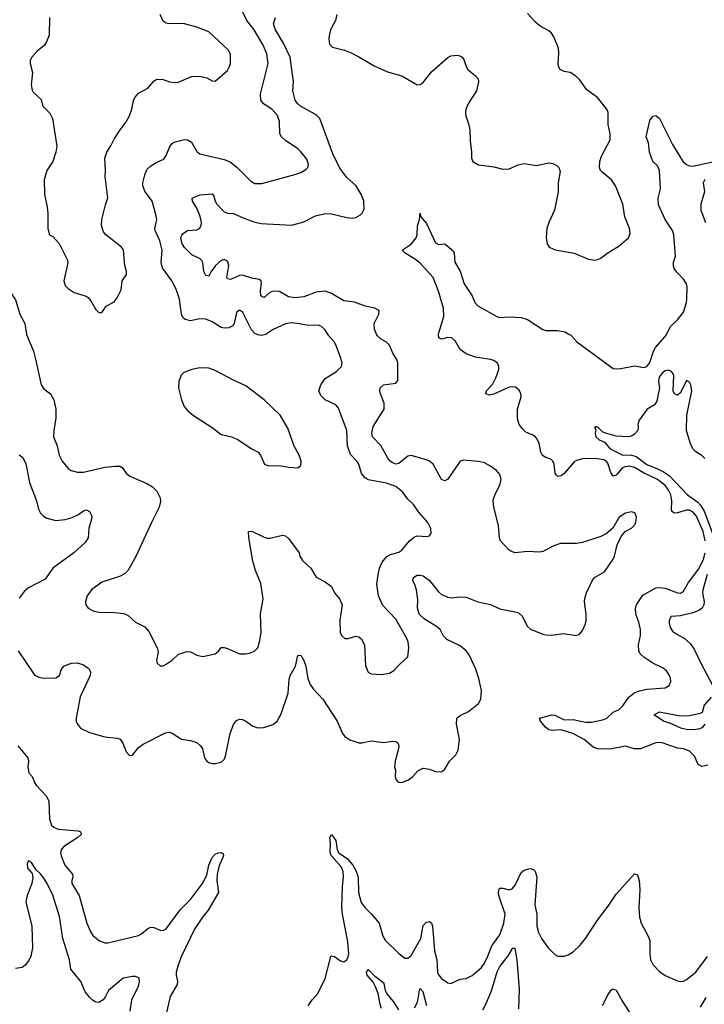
# Model space of a CAD drawing. Header units: inches. Extents: x 1694797 to 1849917, y 907313 to 1017959.
# Tile 233 of 256: x 1782953 to 1787426, y 945620 to 952056. Entities that reach past the tile are written whole.
import ezdxf

# ---------------------------------------------------------------- set-up
doc = ezdxf.new("R2010")
doc.units = ezdxf.units.IN
doc.header["$MEASUREMENT"] = 0
doc.layers.add('B7984', color=7, linetype='Continuous')
doc.layers.add('B7985', color=7, linetype='Continuous')

msp = doc.modelspace()

# ---------------------------------------------------------------- linework, layer by layer
at = {"layer": 'B7984', "color": 5}
for points, elevation in [([(1782943.1, 947930), (1783042.6, 947782.6), (1783051.7, 947771.7), (1783077.7, 947757.7), (1783110, 947752.2), (1783190, 947754.4), (1783213, 947770), (1783225.4, 947810), (1783241.3, 947830), (1783290, 947850.2), (1783330, 947852.9), (1783370, 947838), (1783399.2, 947819.2), (1783409, 947809), (1783416, 947790), (1783412.8, 947770), (1783348.8, 947630), (1783321.5, 947490), (1783322.8, 947470), (1783330, 947450.7), (1783350, 947425.7), (1783410, 947396.9), (1783510, 947367.4), (1783590, 947360.5), (1783610, 947353.4), (1783627.1, 947327.1), (1783650, 947270.8), (1783670, 947246.8), (1783690, 947247.3), (1783730, 947298.8), (1783760.1, 947319.9), (1783905.9, 947394.1), (1783930, 947398.4), (1783950, 947392.7), (1784010, 947352.2), (1784070, 947343.8), (1784110.4, 947330.3), (1784134, 947310), (1784147.7, 947290), (1784160.7, 947230), (1784176, 947210), (1784190, 947200.7), (1784210, 947193.4), (1784230, 947193), (1784270, 947202), (1784290, 947220.7), (1784298.9, 947241.1), (1784327.6, 947390), (1784350, 947448), (1784370, 947475.3), (1784390, 947483.1), (1784410, 947480.9), (1784430, 947471.5), (1784476.9, 947436.9), (1784510, 947426.7), (1784549, 947430), (1784596.4, 947443.6), (1784612.3, 947450), (1784636.3, 947470), (1784660.6, 947519.4), (1784706.9, 947653.1), (1784714.1, 947745.9), (1784720.3, 947770), (1784755.1, 947830), (1784770, 947898.8), (1784790, 947902.8), (1784810, 947866.8), (1784823.6, 947830), (1784834.7, 947750), (1784851.4, 947710), (1784870, 947681.1), (1784933.9, 947613.9), (1785026.3, 947470), (1785062.3, 947390), (1785077.1, 947370), (1785110, 947348.7), (1785170, 947328.5), (1785190, 947328.4), (1785250, 947343.1), (1785330, 947330.2), (1785390, 947339.5), (1785410, 947338.4), (1785424, 947330), (1785430.3, 947310.3), (1785428.8, 947290), (1785407, 947210), (1785403, 947170), (1785407.7, 947150), (1785407.3, 947107.3), (1785410.9, 947090.9), (1785419.8, 947079.8), (1785431, 947071), (1785450, 947070.8), (1785490, 947085.5), (1785522.7, 947110), (1785553.8, 947146.2), (1785590, 947164), (1785630, 947156.3), (1785670, 947140.7), (1785710, 947138.8), (1785730, 947156), (1785762, 947210), (1785801.6, 947250), (1785818.2, 947281.8), (1785826.4, 947350), (1785807.1, 947450), (1785809.7, 947490.3), (1785830, 947508), (1785885.8, 947534.2), (1785950, 947586), (1785966, 947614), (1785969.7, 947670), (1785953.5, 947750), (1785934, 947810), (1785890, 947903.5), (1785870, 947929.8), (1785830, 947963.1), (1785744.3, 948004.3), (1785720.3, 948030), (1785699.8, 948070), (1785675.6, 948090), (1785596.9, 948136.9), (1785563.9, 948170), (1785551.4, 948210), (1785554.9, 948265.1), (1785544.7, 948330), (1785537.9, 948357.9), (1785522, 948390), (1785525.6, 948410), (1785550, 948424.2), (1785570, 948426), (1785590, 948420.9), (1785630, 948390.3), (1785690, 948315.6), (1785710, 948299), (1785750, 948280.8), (1785770, 948276.9), (1785830, 948284.4), (1785870, 948280.8), (1785947.3, 948250), (1786030, 948233.4), (1786090, 948205.2), (1786210, 948180.3), (1786236.9, 948156.9), (1786270.6, 948090), (1786290, 948073), (1786370, 948039.1), (1786390, 948034), (1786430, 948033.4), (1786504.5, 948044.5), (1786590, 948030.8), (1786610, 948038.8), (1786630, 948062.8), (1786650, 948106), (1786654.7, 948130), (1786654.6, 948170), (1786642.2, 948250), (1786644.9, 948275.1), (1786656.4, 948310), (1786692.3, 948387.7), (1786708.3, 948410), (1786774, 948446), (1786830, 948528.5), (1786839.8, 948550), (1786856.4, 948623.6), (1786882.2, 948677.7), (1786909.7, 948710.3), (1786950, 948733), (1786970, 948750.8), (1786978.7, 948770), (1786983.6, 948803.6), (1786972.3, 948832.3), (1786950, 948838), (1786910, 948829.6), (1786870, 948804.5), (1786827.7, 948732.3), (1786784.6, 948695.4), (1786750, 948677.6), (1786630, 948638.8), (1786590, 948632.3), (1786487.3, 948632.7), (1786442.9, 948617.1), (1786370, 948579.2), (1786350, 948575.8), (1786270, 948579), (1786190, 948570.7), (1786161.4, 948581.4), (1786148.5, 948590), (1786094.7, 948650), (1786088.6, 948670), (1786080.3, 948750), (1786050.6, 948870), (1786047.3, 948910), (1786050.8, 948930), (1786060.8, 948959.2), (1786090, 949014), (1786098.5, 949050), (1786090, 949083.7), (1786067.3, 949110), (1786030, 949138.3), (1785990, 949158.7), (1785950, 949167.7), (1785850, 949175.8), (1785830, 949169.6), (1785750, 949052.3), (1785730, 949040.9), (1785710, 949049.4), (1785654.2, 949150), (1785630.5, 949170.5), (1785610, 949178.9), (1785510, 949206.9), (1785490, 949202.6), (1785430, 949154.5), (1785410, 949151.1), (1785390, 949158.3), (1785373.6, 949170), (1785358, 949190), (1785313.5, 949273.5), (1785258, 949330), (1785253.2, 949353.2), (1785263.2, 949396.8), (1785334.6, 949510), (1785334.2, 949550), (1785310.8, 949610), (1785306.4, 949630), (1785308.3, 949650), (1785330.8, 949669.2), (1785410, 949679.5), (1785423.3, 949696.7), (1785423.5, 949810), (1785419.7, 949830), (1785390, 949877), (1785368.9, 949928.9), (1785348.9, 949948.9), (1785310, 949969.8), (1785290, 949989.7), (1785285.1, 950000)], 820), ([(1782998.5, 950000), (1782998.7, 949998.7), (1783043.1, 949890), (1783057.5, 949837.5), (1783094, 949670), (1783110, 949642), (1783154, 949610), (1783176.3, 949570), (1783190.5, 949510.5), (1783190.5, 949450.5), (1783176.4, 949370), (1783174.9, 949330), (1783198.4, 949270), (1783212, 949210), (1783231.8, 949170), (1783270, 949123.1), (1783290.2, 949110.2), (1783330, 949098), (1783370, 949098.9), (1783510, 949130.3), (1783578, 949138), (1783610, 949136.4), (1783625.8, 949125.9), (1783650, 949090.7), (1783672.1, 949072.1), (1783784.1, 949024.1), (1783822, 949002), (1783850, 948974), (1783870.3, 948930), (1783873.8, 948906.2), (1783865.5, 948870), (1783814.4, 948770), (1783712.1, 948547.9), (1783662.9, 948457.1), (1783643.4, 948436.6), (1783604.3, 948415.7), (1783490, 948379.7), (1783423, 948330), (1783393.4, 948290), (1783382.8, 948250), (1783384.7, 948230), (1783401, 948210), (1783432.8, 948192.8), (1783470, 948183.8), (1783570, 948181.6), (1783633.8, 948173.8), (1783660.9, 948160.9), (1783710, 948117.3), (1783770, 948087.7), (1783796.2, 948056.2), (1783850.5, 947950), (1783857.1, 947922.9), (1783847.1, 947867.1), (1783851.3, 947850), (1783870, 947831.3), (1783890, 947831.3), (1783910, 947842.8), (1783949, 947870), (1783991.7, 947908.3), (1784046.4, 947926.4), (1784070, 947922.8), (1784110, 947902), (1784150, 947894), (1784230, 947911), (1784252.9, 947927.1), (1784270, 947951.3), (1784290, 947951.3), (1784310, 947944.7), (1784390, 947911), (1784430, 947910.8), (1784462, 947918), (1784490, 947931), (1784509, 947950), (1784522.7, 947997.3), (1784531.7, 948051.7), (1784527.3, 948172.7), (1784543.7, 948270), (1784529.6, 948370), (1784494.9, 948454.9), (1784477.4, 948517.3), (1784449.5, 948670.5), (1784449.2, 948710), (1784470, 948713.4), (1784550, 948673.4), (1784570, 948667.7), (1784590, 948667.7), (1784670, 948686), (1784690, 948681), (1784710, 948664.7), (1784778.8, 948570), (1784782.8, 948550), (1784801.1, 948521.1), (1784856, 948470), (1784890.9, 948410.9), (1784950, 948381), (1784990, 948350.8), (1785010.7, 948310), (1785042, 948270), (1785059.1, 948230), (1785044.9, 948130), (1785047.7, 948052.3), (1785054.9, 948030), (1785078, 948010), (1785099, 948010), (1785150, 948025.7), (1785170, 948021.6), (1785186.4, 948006.4), (1785204.9, 947970), (1785212.8, 947832.8), (1785230.5, 947790.5), (1785250, 947780.5), (1785315.6, 947775.6), (1785370, 947784.4), (1785398, 947802), (1785436.1, 947843.9), (1785489.6, 947890.4), (1785496.4, 947950), (1785491.1, 947988.9), (1785483.5, 948010), (1785410, 948136.9), (1785326.1, 948226.1), (1785296.9, 948290), (1785286.6, 948366.6), (1785294.2, 948430), (1785303.9, 948470), (1785320.9, 948510), (1785350, 948545.2), (1785370, 948558.5), (1785430, 948576.1), (1785450, 948587.7), (1785499.7, 948650), (1785530, 948673.4), (1785550, 948681.3), (1785610, 948677.3), (1785630, 948681), (1785641.2, 948698.8), (1785639.5, 948730), (1785620.7, 948770), (1785558.8, 948838.8), (1785526.4, 948886.4), (1785490, 948922.4), (1785454.2, 948970), (1785410, 949005.3), (1785350, 949027.4), (1785230, 949049), (1785210, 949060.3), (1785186, 949090), (1785168, 949150), (1785156.9, 949170), (1785114.1, 949214.1), (1785095.3, 949270), (1785089.5, 949370), (1785036.6, 949516.6), (1785017.7, 949537.7), (1784949.5, 949570), (1784919.7, 949599.8), (1784908.4, 949630), (1784920.5, 949670), (1784948.3, 949710), (1785023.6, 949756.4), (1785055.6, 949790), (1785059.6, 949810), (1785049.7, 949849.7), (1785019.5, 949930), (1785007, 949950), (1784972, 949990), (1784965.5, 950000)], 840), ([(1784564.1, 950000), (1784561.7, 949998.3), (1784530, 949992.6), (1784510, 949995.4), (1784500.5, 950000)], 840), ([(1787432.4, 948650), (1787418, 948710), (1787374.3, 948810), (1787350, 948839.9), (1787330, 948849.4), (1787310, 948849.5), (1787250, 948831.5), (1787230, 948830.6), (1787219, 948839), (1787210.5, 948850.5), (1787213.9, 948910), (1787208.2, 948950), (1787190, 948985.7), (1787169.9, 949010), (1787121, 949050), (1787032.2, 949092.2), (1786970, 949129.4), (1786936.6, 949136.6), (1786906.6, 949133.4), (1786890, 949124.7), (1786850, 949079.1), (1786830, 949072.4), (1786815.1, 949095.1), (1786796.3, 949156.3), (1786790, 949166.5), (1786770, 949179.9), (1786712.3, 949187.7), (1786630, 949186.2), (1786590, 949175), (1786575, 949165), (1786510, 949088.7), (1786490, 949075.1), (1786470, 949069.7), (1786459.3, 949079.3), (1786452.6, 949092.6), (1786444.7, 949150), (1786435.4, 949170), (1786423.5, 949183.5), (1786390, 949193.3), (1786367.8, 949207.8), (1786358.6, 949230), (1786347.3, 949287.3), (1786330, 949321.3), (1786315.6, 949335.6), (1786260.7, 949360.7), (1786239.3, 949379.3), (1786216, 949410), (1786206.5, 949450), (1786204.7, 949510), (1786229.4, 949590), (1786227, 949610), (1786215.3, 949635.3), (1786192.9, 949652.9), (1786170, 949656.3), (1786150, 949652.8), (1786050, 949607.1), (1786022.3, 949602.3), (1785999.3, 949610), (1786003.6, 949630), (1786043.4, 949676.6), (1786064.7, 949715.3), (1786083.8, 949770), (1786084.5, 949790), (1786075.3, 949810), (1786050, 949828.8), (1786030, 949835.2), (1785930.6, 949850.6), (1785870, 949871.8), (1785830, 949901), (1785797.5, 949957.5), (1785775.6, 949975.6), (1785750, 949978.3), (1785710, 949967.2), (1785693.7, 949973.7), (1785688.3, 949990), (1785690.1, 950000)], 780), ([(1786541.7, 950000), (1786553.1, 949993.1), (1786593.4, 949950), (1786830, 949775.5), (1786870, 949773.7), (1786970, 949794.3), (1787030, 949782.6), (1787050, 949788.9), (1787070, 949814), (1787093.2, 949890), (1787106, 949914), (1787170, 949984.7), (1787178.1, 950000)], 780), ([(1787430, 949187.7), (1787410, 949207.6), (1787370, 949230.4), (1787350.4, 949250), (1787333, 949290), (1787310.5, 949370.5), (1787310.9, 949470.9), (1787343.6, 949630), (1787337, 949670), (1787330, 949686.8), (1787310, 949698), (1787270, 949616), (1787250, 949601), (1787243.5, 949603.5), (1787230, 949612), (1787222.8, 949630), (1787226, 949730), (1787222, 949742), (1787210, 949758), (1787190, 949764.7), (1787170, 949761), (1787150, 949746), (1787130, 949718.8), (1787126.3, 949690), (1787134, 949650), (1787116.8, 949563.2), (1787101.3, 949538.7), (1787052.6, 949510), (1787001.1, 949438.9), (1786991.6, 949410), (1786994.7, 949390), (1786991.5, 949370), (1786970, 949346.4), (1786950, 949332.7), (1786930, 949328.2), (1786850, 949332.7), (1786774.4, 949354.4), (1786761.1, 949361.1), (1786730, 949391.3), (1786708.7, 949391.3), (1786716.4, 949376.4), (1786713.2, 949350), (1786717.2, 949330), (1786739.3, 949310), (1786773.8, 949293.8), (1786809.8, 949250), (1786890, 949210.9), (1786950, 949209), (1786981, 949201), (1787050, 949147.7), (1787120.7, 949120.7), (1787159.9, 949099.9), (1787195.4, 949075.4), (1787316.8, 948950), (1787382.9, 948902.9), (1787402.1, 948882.1), (1787424.2, 948844.2), (1787501.2, 948641.2)], 760), ([(1782950, 949212.2), (1782974.5, 949194.5), (1782993, 949153), (1783016.8, 949030), (1783064, 948910), (1783076.8, 948856.8), (1783090.2, 948830.2), (1783108.8, 948810), (1783130, 948796.9), (1783190, 948782.7), (1783250, 948788.8), (1783297.2, 948802.8), (1783338.3, 948821.7), (1783370, 948845.3), (1783390, 948852), (1783410, 948840.7), (1783424.4, 948810), (1783423.1, 948790), (1783404.9, 948730), (1783400.3, 948670), (1783382, 948638), (1783306, 948570), (1783169.2, 948470.8), (1783120.3, 948399.8), (1783010, 948342.6), (1782981.8, 948318.1), (1782950, 948275.6)], 820), ([(1787450, 947183.8), (1787410, 947174.3), (1787386.8, 947186.8), (1787362, 947242), (1787330, 947274.5), (1787289.8, 947289.8), (1787250, 947295.2), (1787150, 947328.3), (1787130.8, 947330.8), (1787110, 947328.7), (1787010, 947289.8), (1786970, 947289.8), (1786910, 947306.3), (1786810, 947288.4), (1786729.8, 947289.8), (1786700.5, 947300.5), (1786641.3, 947350), (1786568, 947390), (1786490, 947413), (1786430, 947408.8), (1786410, 947414.8), (1786390, 947429.7), (1786355.8, 947470), (1786349.8, 947490.2), (1786430, 947512.8), (1786450, 947508.9), (1786510, 947479.5), (1786570, 947481), (1786650, 947464.3), (1786690, 947463.3), (1786770, 947481.1), (1786790, 947490.3), (1786829.8, 947530.2), (1786870, 947546.3), (1786892.9, 947570), (1786931.9, 947628.1), (1786965.9, 947654.1), (1786994.1, 947665.9), (1787050, 947679.7), (1787170, 947688.9), (1787195.8, 947704.2), (1787206.6, 947730), (1787205.1, 947750), (1787198, 947770), (1787179.1, 947799.1), (1787157.8, 947817.8), (1787090, 947849.8), (1787030, 947888.1), (1787007.7, 947910), (1786997.2, 947930), (1786996.1, 947970), (1787008, 948030), (1787008, 948070), (1786998.5, 948118.5), (1786979.3, 948170), (1786976.8, 948210), (1786983.8, 948230), (1787025.3, 948294.7), (1787110, 948341.8), (1787135, 948345), (1787170, 948339.5), (1787250, 948310.2), (1787270, 948308.2), (1787290, 948319.6), (1787323.4, 948376.6), (1787390, 948466.1), (1787420.1, 948530), (1787432, 948570)], 780), ([(1787444.9, 948430), (1787416.1, 948330), (1787414.7, 948310), (1787424.9, 948250), (1787422.7, 948230), (1787412.5, 948210), (1787390, 948193.8), (1787350, 948179.3), (1787270, 948159), (1787210, 948155.3), (1787196.4, 948130), (1787195.6, 948110), (1787203.3, 948083.3), (1787218.8, 948058.8), (1787241.3, 948041.3), (1787293.8, 948013.9), (1787335.2, 947975.2), (1787360.5, 947940.5), (1787402.7, 947850), (1787478, 947710)], 760), ([(1787470, 947628.4), (1787424.7, 947575.3), (1787411.7, 947528.3), (1787399.1, 947520.9), (1787330, 947506.4), (1787270, 947504.2), (1787131.3, 947528.7), (1787095.3, 947510), (1787110, 947506), (1787164.4, 947470), (1787210, 947456), (1787270, 947426), (1787310, 947418), (1787350, 947416.3), (1787390, 947419.5), (1787415, 947430), (1787432, 947450)], 760), ([(1782941.6, 947310), (1783005.5, 947230), (1783011.3, 947210), (1783006.3, 947170), (1783013.7, 947133.7), (1783034.9, 947110), (1783049.2, 947070), (1783063, 947050), (1783124.7, 946984.7), (1783143.8, 946950), (1783148.2, 946830), (1783161.8, 946790), (1783176.8, 946776.8), (1783204.8, 946764.8), (1783332.7, 946752.7), (1783348.4, 946748.4), (1783355.3, 946735.3), (1783355.8, 946730), (1783334, 946710), (1783239.1, 946650), (1783223.8, 946630), (1783220.7, 946610), (1783223.5, 946590), (1783248.4, 946530), (1783297.3, 946470), (1783300.3, 946450), (1783293.6, 946430), (1783294.2, 946410), (1783342, 946330), (1783392.8, 946150), (1783415.5, 946095.5), (1783430.3, 946070), (1783474.6, 946034.6), (1783510, 946021.5), (1783530, 946022.7), (1783730, 946069.4), (1783750, 946080.2), (1783790, 946114.3), (1783810, 946124), (1783830, 946122.7), (1783870, 946103.7), (1783890, 946102), (1783910, 946113.4), (1784002.3, 946237.7), (1784070, 946304), (1784148.5, 946410), (1784176.9, 946463.1), (1784188.3, 946530), (1784210, 946578.9), (1784230, 946600.8), (1784250, 946608.9), (1784271.7, 946611.7), (1784283, 946603), (1784285.3, 946590), (1784255.4, 946524.6), (1784243.5, 946470), (1784240.8, 946430), (1784251.7, 946350), (1784184.4, 946235.6), (1784147.9, 946190), (1784095.8, 946110), (1784009, 945930), (1783985.5, 945870), (1783976, 945830), (1783975.2, 945810), (1783983.6, 945770), (1783981.7, 945750), (1783936, 945670), (1783900.7, 945519.3)], 780), ([(1784836.9, 945610), (1784864.4, 945650), (1784900.9, 945690), (1784950, 945788.5), (1784986.6, 945933.4), (1784990, 945937.3), (1785010, 945932.7), (1785050, 945903.8), (1785070, 945898), (1785090, 945910.8), (1785099.6, 945930), (1785102.6, 945950), (1785097.5, 946030), (1785062.5, 946210), (1785058.8, 946250), (1785062, 946390), (1785069.6, 946450), (1785067.3, 946487.3), (1785056.5, 946516.5), (1784990, 946589.4), (1784981.3, 946610), (1784983, 946670), (1784978.5, 946710), (1784990, 946730.4), (1785017.7, 946690), (1785027.9, 946630), (1785037.6, 946610), (1785094.6, 946570), (1785130, 946529.3), (1785151.8, 946490), (1785164.7, 946450), (1785166.7, 946350), (1785184.5, 946284.5), (1785209.6, 946249.6), (1785252.1, 946210), (1785302, 946150), (1785326.3, 946066.3), (1785339.9, 946039.9), (1785430, 945952), (1785470, 945922), (1785490, 945920.7), (1785510, 945938), (1785574, 946050), (1785590, 946134), (1785610, 946157), (1785630, 946161.6), (1785643, 946150), (1785650.2, 946130.2), (1785663.9, 945970), (1785677.6, 945910), (1785682.3, 945830), (1785691.5, 945810), (1785710, 945788.9), (1785750, 945760.3), (1785770, 945756.4), (1785830, 945784.4), (1785870, 945788.2), (1785910, 945808.5), (1785970, 945859.5), (1785990, 945888.7), (1786009.9, 945930.1), (1786038.1, 946001.9), (1786090, 946074.6), (1786116.4, 946150), (1786124.6, 946210), (1786084.2, 946330), (1786081.5, 946350), (1786086.3, 946373.7), (1786090, 946378), (1786110, 946379.5), (1786150, 946369), (1786170, 946375.3), (1786190, 946399.3), (1786230, 946482.4), (1786250, 946497.3), (1786286.6, 946506.6), (1786310, 946500.4), (1786320.4, 946490), (1786332.6, 946450), (1786317.8, 946270), (1786331.3, 946210), (1786331.8, 946130), (1786343.1, 946090), (1786361.6, 946050), (1786406.7, 945990), (1786450, 945944.4), (1786470, 945934.9), (1786510, 945934.4), (1786536.6, 945943.4), (1786570, 945963), (1786614, 946006), (1786650, 946050.6), (1786727.2, 946170), (1786797.9, 946262.1), (1786850, 946339.5), (1786970, 946473.4), (1786990, 946466), (1787001.3, 946430), (1787003.6, 946370), (1786998.5, 946250), (1787003.2, 946190), (1787014.3, 946150), (1787056.9, 946070), (1787070, 946036), (1787069, 945949), (1787074.4, 945910), (1787090, 945880.7), (1787133.8, 945833.8), (1787170, 945808), (1787250, 945773.4), (1787270, 945768), (1787290, 945770.4), (1787310, 945782.4), (1787370, 945830.3), (1787446.7, 945933.3)], 780), ([(1783675.5, 945575.5), (1783684.9, 945650), (1783730, 945739), (1783736.5, 945770), (1783732.8, 945792.8), (1783710, 945802), (1783690, 945802), (1783629, 945790), (1783532.7, 945710), (1783513.6, 945670), (1783498.4, 945650), (1783470, 945632.7), (1783450, 945634.9), (1783430, 945646), (1783410, 945665.5), (1783381.8, 945701.8), (1783352, 945770), (1783288.4, 945850), (1783279.4, 945910), (1783235.5, 946050), (1783214.1, 946194.1), (1783170, 946332.7), (1783133, 946410), (1783110, 946444.7), (1783090, 946472.4), (1783059.9, 946499.9), (1783030, 946547.3), (1783015.9, 946555.9), (1783010, 946558.8), (1783001.8, 946538.2), (1783003.5, 946510), (1783035.6, 946475.6), (1783039.8, 946450), (1783032.4, 946410), (1783002.3, 946330), (1782994.3, 946290), (1783031.9, 946130), (1783036.7, 945990), (1783025.1, 945934.9), (1783013, 945907), (1782990, 945875.3), (1782970, 945859.5), (1782925.7, 945854.3)], 760), ([(1786214.8, 945590), (1786219.2, 945719.2), (1786203.8, 945910), (1786190, 945984.7), (1786170, 945984.9), (1786142.7, 945937.3), (1786089.9, 945870), (1786070.6, 945830), (1786033.2, 945706.8), (1785998, 945622), (1785977.6, 945582.4)], 760), ([(1785430, 945584.4), (1785397, 945637), (1785352.3, 945690), (1785342.5, 945710), (1785334.8, 945754.8), (1785278.4, 945798.4), (1785230, 945847.4), (1785217.2, 945830), (1785220.6, 945810), (1785261.7, 945761.7), (1785276.4, 945736.4), (1785292.6, 945692.6), (1785303.9, 945630), (1785315.5, 945595.5)], 760), ([(1785614.1, 945610), (1785590, 945702.4), (1785570, 945722.6), (1785562.9, 945710), (1785549.1, 945630.9), (1785530, 945594.6)], 760), ([(1786990.4, 945490), (1786890, 945644), (1786852.7, 945710), (1786830, 945719.1), (1786824.4, 945715.6), (1786810, 945704.9), (1786800.5, 945690), (1786759.7, 945610)], 760), ([(1787436.3, 945663.7), (1787398.3, 945601.7)], 760)]:
    msp.add_lwpolyline(points, dxfattribs=dict(at, elevation=elevation))
at = {"layer": 'B7984', "color": 5, "elevation": 860}
msp.add_lwpolyline([(1784130, 949779.7), (1784078, 949770), (1784026, 949750), (1784008.1, 949731.9), (1783993, 949690), (1783990.4, 949650), (1784010.3, 949570), (1784028, 949528), (1784050, 949501.6), (1784087.9, 949467.9), (1784210.7, 949390), (1784270, 949344), (1784330, 949330.4), (1784374.4, 949314.4), (1784470, 949250.7), (1784511, 949230), (1784526.8, 949210), (1784552, 949150), (1784579.8, 949139.8), (1784650, 949142), (1784710, 949130.5), (1784770, 949126), (1784790, 949142), (1784792.3, 949170), (1784778.4, 949210), (1784747.2, 949267.3), (1784704.9, 949384.9), (1784656, 949470), (1784550.9, 949570.9), (1784430, 949662.4), (1784350, 949698.7), (1784230, 949762.6), (1784190, 949778.3)], close=True, dxfattribs=at)
at = {"layer": 'B7985', "color": 5}
for points, elevation in [([(1783148.3, 952070), (1783145.8, 951954.2), (1783128.4, 951911.6), (1783112.9, 951887.2), (1783067.2, 951850), (1783032.2, 951810), (1783022, 951790), (1783021.1, 951770), (1783036.4, 951710), (1783028, 951630), (1783035.2, 951595.2), (1783042.4, 951582.4), (1783093.7, 951533.7), (1783104.7, 951490), (1783150, 951444.7), (1783167.7, 951410), (1783194.9, 951230), (1783190.4, 951190), (1783170.4, 951130), (1783130.3, 951069.7), (1783113.1, 951010), (1783115.1, 950915.1), (1783133.4, 950830), (1783137, 950790), (1783137.1, 950690), (1783147.3, 950650), (1783170, 950638.8), (1783212.1, 950592.1), (1783264.9, 950484.9), (1783267.5, 950467.5), (1783241.3, 950350), (1783250, 950318.8), (1783270, 950298), (1783310, 950273.4), (1783388, 950248), (1783399.9, 950239.9), (1783418.8, 950218.8), (1783450, 950161), (1783470, 950141), (1783490, 950142), (1783517.2, 950182.8), (1783570, 950211.3), (1783590, 950238), (1783616, 950290), (1783622, 950350), (1783650.7, 950389.3), (1783652.1, 950410), (1783640.4, 950450), (1783632.3, 950552.3), (1783618, 950570), (1783516.2, 950650), (1783500.7, 950670), (1783487, 950710), (1783489.5, 950750), (1783513.8, 950846.2), (1783529.6, 950890.4), (1783511.3, 951030), (1783514.3, 951070), (1783509.6, 951150), (1783522.9, 951190), (1783549.7, 951230.3), (1783570, 951274), (1783610, 951336.3), (1783650, 951387.7), (1783670, 951426.8), (1783685.1, 951470), (1783697.6, 951530), (1783707.3, 951550), (1783730, 951575.5), (1783791.1, 951608.9), (1783830, 951654.8), (1783850, 951667.3), (1783890, 951664.9), (1783932, 951650), (1783970, 951645.5), (1783990, 951648), (1784076.2, 951683.8), (1784127.2, 951687.2), (1784176.5, 951676.5), (1784210, 951657.3), (1784230, 951654.8), (1784310, 951723), (1784324.7, 951750), (1784329.7, 951770), (1784330, 951828), (1784316.4, 951856.4), (1784190, 951976.3), (1784110, 952007.7), (1784030, 952027.8), (1784010, 952031.6), (1783930, 952028.7), (1783910, 952033.3), (1783890, 952047.1), (1783870.7, 952090)], 860), ([(1784500.5, 950000), (1784490, 950005.1), (1784468.1, 950028.1), (1784410, 950145.2), (1784390, 950157.2), (1784370, 950142), (1784354.4, 950070), (1784346, 950054), (1784318.8, 950041.2), (1784290, 950039.8), (1784270, 950044.8), (1784210, 950080.9), (1784170, 950098), (1784130, 950100.4), (1784070, 950088.5), (1784035.1, 950095.1), (1784018.4, 950110), (1784009.7, 950130), (1783998, 950230), (1783974.9, 950294.9), (1783947.8, 950350), (1783889, 950429), (1783881.5, 950450), (1783878.2, 950470), (1783884.5, 950550), (1783869.8, 950610), (1783837.3, 950677.3), (1783836, 950690), (1783848.2, 950750), (1783842.4, 950782.4), (1783819.1, 950870), (1783770, 950935.6), (1783758.6, 950970), (1783758.3, 950990), (1783770, 951042), (1783784.3, 951075.7), (1783810, 951100.7), (1783850, 951124.7), (1783895.4, 951144.6), (1783910, 951167.3), (1783933.3, 951226.7), (1783951.8, 951248.2), (1783970, 951257.4), (1784030, 951273.7), (1784050.3, 951270.3), (1784075.1, 951255.1), (1784110, 951194.8), (1784130, 951178.8), (1784290, 951141.3), (1784327.4, 951127.4), (1784374, 951090), (1784461.8, 951001.8), (1784490, 950985.7), (1784535.2, 950984.8), (1784750, 951043.8), (1784790, 951058), (1784823.3, 951076.7), (1784836.2, 951090), (1784840.5, 951110), (1784830, 951143.7), (1784791.5, 951190), (1784770, 951211.2), (1784690, 951265.4), (1784663.5, 951290), (1784653.7, 951310), (1784649.8, 951390), (1784637.2, 951430), (1784600.5, 951470), (1784546, 951506), (1784527.8, 951530), (1784526.2, 951570), (1784577.6, 951770), (1784568.3, 951831.7), (1784544.8, 951890), (1784484.2, 951990), (1784438.1, 952050), (1784409.8, 952110)], 840), ([(1785025.2, 952090), (1785015.5, 952050), (1784984.8, 951990), (1784974.6, 951950), (1784972.5, 951930), (1784976.9, 951896.9), (1784996.2, 951876.2), (1785075.7, 951855.7), (1785119.3, 951839.3), (1785170, 951814), (1785270, 951753.7), (1785355.4, 951715.4), (1785450, 951688.8), (1785550, 951630.4), (1785570, 951632.2), (1785590, 951644.4), (1785644.5, 951715.5), (1785750, 951809.2), (1785770, 951819.2), (1785810, 951824.7), (1785830, 951820.2), (1785844.9, 951810), (1785855.1, 951795.1), (1785869.1, 951750), (1785880.3, 951730), (1785930.5, 951690), (1785948.7, 951668.7), (1785950.3, 951650), (1785937.8, 951590), (1785886.3, 951510), (1785868.9, 951470), (1785866.7, 951446.7), (1785867.1, 951427.1), (1785888.5, 951368.5), (1785895.1, 951335.1), (1785895.6, 951264.4), (1785905.3, 951190), (1785904.4, 951150), (1785913, 951130), (1785950, 951107.7), (1786050, 951093.4), (1786110, 951078), (1786150, 951080.8), (1786210, 951107.9), (1786250, 951116.9), (1786330, 951102.7), (1786410, 951121.1), (1786435.9, 951115.9), (1786462, 951102), (1786475.5, 951090), (1786484.1, 951064.1), (1786471.7, 950990), (1786470.3, 950930), (1786447.9, 950810), (1786409.1, 950730), (1786396.1, 950690), (1786392.9, 950632.9), (1786398.4, 950590), (1786413.4, 950570), (1786451.1, 950551.1), (1786574.8, 950530), (1786670, 950490.2), (1786710, 950484.4), (1786730, 950487.6), (1786750, 950498), (1786790, 950528.4), (1786870, 950577.6), (1786929.7, 950630), (1786940.7, 950659.3), (1786937.2, 950690), (1786906.3, 950766.3), (1786894.5, 950850), (1786846.3, 950970), (1786819.2, 951010), (1786758.3, 951058.3), (1786748.7, 951070), (1786741.8, 951090), (1786744.4, 951130), (1786755.3, 951164.7), (1786810.9, 951270), (1786811, 951309), (1786798.6, 951370), (1786797.6, 951450), (1786789.7, 951470), (1786728.3, 951548.3), (1786657.7, 951597.7), (1786610, 951664.2), (1786584.8, 951690), (1786550, 951709.9), (1786510, 951716.6), (1786483.9, 951730), (1786474.4, 951750), (1786471.3, 951770), (1786476.3, 951836.3), (1786473.5, 951870), (1786443.7, 951943.7), (1786428, 951968), (1786410, 951983.5), (1786352.9, 952012.9), (1786321.1, 952041.1), (1786270, 952097)], 820), ([(1785285.1, 950000), (1785270.9, 950030), (1785269.8, 950070), (1785298.9, 950130), (1785301.6, 950150), (1785296.4, 950156.4), (1785273.2, 950170), (1785210, 950183.5), (1785141.2, 950210), (1785070, 950217.7), (1784990, 950267), (1784950, 950280.6), (1784890, 950275.7), (1784810, 950245), (1784750, 950237.7), (1784710, 950245.1), (1784650, 950278.1), (1784610, 950281.8), (1784587.1, 950272.9), (1784550, 950240.4), (1784541.8, 950241.8), (1784528.5, 950250), (1784525.6, 950285.6), (1784532.7, 950332.7), (1784529.8, 950349.8), (1784518.4, 950358.4), (1784470, 950366.7), (1784410, 950386.9), (1784390, 950383.4), (1784330, 950358.6), (1784310, 950362), (1784307, 950370), (1784319.3, 950450), (1784310, 950476.8), (1784290, 950487.3), (1784270, 950482.4), (1784232.6, 950450), (1784203.6, 950410), (1784190, 950379.5), (1784170, 950383), (1784157.4, 950410), (1784149.1, 950469.1), (1784142.6, 950482.6), (1784132.9, 950493), (1784078.8, 950518.8), (1784030, 950566.6), (1784015.3, 950590), (1784007.1, 950630), (1784011.9, 950648.1), (1784021.1, 950658.9), (1784050, 950678), (1784110, 950683.1), (1784129, 950690), (1784139.7, 950710), (1784140.4, 950730), (1784132.2, 950770), (1784110, 950823.1), (1784081.7, 950870), (1784079.6, 950890), (1784129.3, 950910), (1784210, 950916.9), (1784222.2, 950902.2), (1784229.4, 950870), (1784240.2, 950850), (1784290, 950800.2), (1784310, 950790.3), (1784350, 950788.8), (1784418.2, 950758.2), (1784490, 950732.4), (1784530, 950723.2), (1784730, 950711.9), (1784810, 950735), (1784885.7, 950774.3), (1784950, 950788.9), (1784990, 950786.1), (1785090, 950762), (1785130, 950758.7), (1785150, 950763), (1785179.7, 950780.3), (1785190, 950790.8), (1785202.7, 950817.3), (1785201, 950870), (1785186.6, 950910), (1785151.3, 950970), (1785090, 951023.9), (1785044.6, 951084.6), (1784999.3, 951179.3), (1784913.5, 951410), (1784893.5, 951430), (1784867.1, 951447.1), (1784787, 951490), (1784765.8, 951510), (1784754, 951530), (1784738.5, 951590), (1784742, 951650), (1784720.5, 951810), (1784677.9, 951897.9), (1784624.7, 951990), (1784612.1, 952027.9), (1784625.2, 952070)], 820), ([(1787178.1, 950000), (1787206.5, 950053.5), (1787250, 950094.9), (1787290, 950143.6), (1787310, 950206.4), (1787312.6, 950230), (1787314.7, 950310), (1787308.5, 950330), (1787290, 950359.4), (1787245.7, 950405.7), (1787229.5, 950429.5), (1787225, 950445), (1787225.2, 950470), (1787237.8, 950510), (1787226.2, 950650), (1787217.2, 950677.2), (1787170, 950750.7), (1787126.1, 950846.1), (1787124.1, 950890), (1787139.3, 950950), (1787133.9, 951070), (1787119.7, 951099.7), (1787089.9, 951130), (1787067.4, 951190), (1787061.4, 951250), (1787046.7, 951290), (1787070, 951397.1), (1787090, 951424.4), (1787110, 951430.2), (1787133.2, 951410), (1787219, 951239), (1787272.9, 951150), (1787287.8, 951127.8), (1787309.3, 951109.3), (1787330, 951100.2), (1787350, 951098), (1787530, 951138)], 780), ([(1787429.6, 951010.4), (1787417.8, 950990), (1787426.5, 950930), (1787403.5, 950850), (1787402.6, 950810), (1787434.4, 950730)], 780), ([(1785690.1, 950000), (1785691.8, 950010), (1785723.4, 950116.6), (1785723, 950170), (1785690, 950281.2), (1785654, 950370), (1785570, 950464.5), (1785533.3, 950493.3), (1785471.8, 950530), (1785452.7, 950550), (1785511.8, 950588.2), (1785543.5, 950630), (1785549.8, 950650), (1785551.5, 950708.5), (1785565.2, 950750), (1785570, 950792), (1785572, 950770), (1785610, 950722.8), (1785670, 950598), (1785690, 950586), (1785730, 950590.8), (1785784.7, 950544.7), (1785792.7, 950530), (1785797, 950470), (1785831.2, 950411.2), (1785858, 950330), (1785909, 950250), (1785926.9, 950206.9), (1785945.6, 950185.6), (1786070, 950114.9), (1786090.2, 950110.2), (1786150, 950114.3), (1786230, 950109.3), (1786270, 950095.5), (1786370, 950031.4), (1786390, 950023.2), (1786470, 950025.2), (1786515.8, 950015.8), (1786541.7, 950000)], 780), ([(1782639, 950000), (1782643.4, 950010), (1782665.2, 950090), (1782685.7, 950270), (1782709.1, 950350.9), (1782730, 950402), (1782748.2, 950430), (1782810, 950498.8), (1782830, 950501), (1782847.5, 950487.5), (1782854.2, 950474.2), (1782859.5, 950430), (1782850.3, 950369.7), (1782857.3, 950330), (1782925.6, 950225.6), (1782954.4, 950130), (1782986.2, 950070), (1782998.5, 950000)], 840), ([(1784965.5, 950000), (1784946, 950030), (1784924, 950050), (1784910, 950056.2), (1784830, 950058.7), (1784766, 950070), (1784726.7, 950073.3), (1784690, 950067), (1784610, 950031.6), (1784564.1, 950000)], 840)]:
    msp.add_lwpolyline(points, dxfattribs=dict(at, elevation=elevation))

doc.saveas('drawing.dxf')
